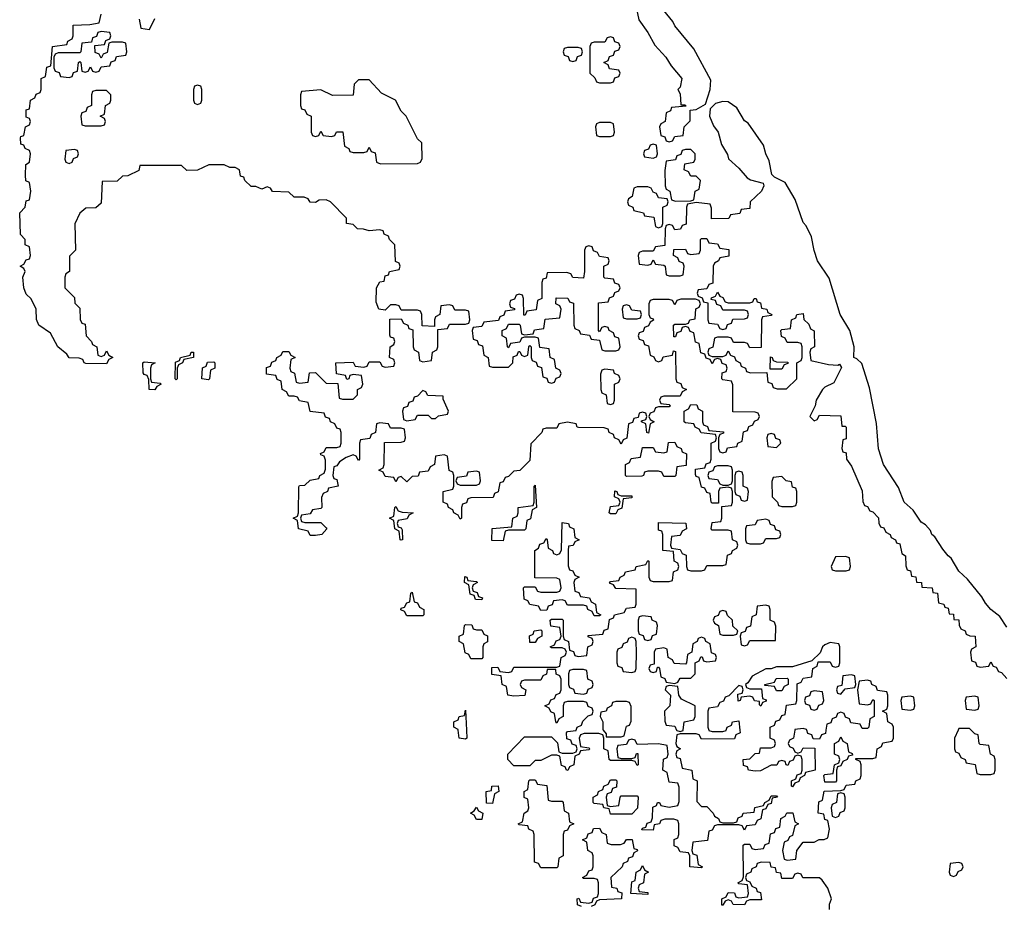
# Model space of a CAD drawing. Header units: inches. Extents: x 2547364 to 2752884, y 552026 to 708734.
# Tile 72 of 85: x 2712246 to 2715920, y 689346 to 692650. Entities that reach past the tile are written whole.
import ezdxf

# ---------------------------------------------------------------- set-up
doc = ezdxf.new("R2010")
doc.units = ezdxf.units.IN
doc.header["$MEASUREMENT"] = 0
doc.layers.add('C7618', color=7, linetype='Continuous')
doc.layers.add('C7619', color=7, linetype='Continuous')

msp = doc.modelspace()

# ---------------------------------------------------------------- linework, layer by layer
at = {"layer": 'C7618', "color": 6}
for points in [[(2713912.8, 690000), (2713914, 689970), (2713910, 689966), (2713886, 689970), (2713882.2, 690000)], [(2714933.1, 690000), (2714934, 689990), (2714918, 689982), (2714912.7, 689967.3), (2714790, 689966), (2714782, 689982), (2714770, 689986), (2714710, 689986), (2714698, 689982), (2714694, 689950), (2714698, 689938), (2714712, 689930), (2714698, 689922), (2714694, 689910), (2714698, 689898), (2714710, 689894), (2714718, 689858), (2714754, 689850), (2714758, 689818), (2714774, 689810), (2714772.7, 689732.7), (2714790, 689714), (2714810, 689714), (2714834, 689690), (2714838, 689678), (2714854, 689670), (2714858, 689658), (2714870, 689654), (2714910, 689654), (2714922, 689658), (2714927.3, 689672.7), (2714942, 689678), (2714946, 689690), (2714986, 689694), (2714989, 689711), (2715022, 689718), (2715026, 689730), (2715042, 689738), (2715050, 689754), (2715070, 689754), (2715074, 689750), (2715054, 689746), (2715050, 689726), (2715038, 689722), (2715030, 689706), (2715018, 689702), (2715012, 689668), (2714998, 689662), (2714990, 689646), (2714958, 689642), (2714950, 689626), (2714942, 689642), (2714930, 689646), (2714850, 689646), (2714838, 689642), (2714830, 689626), (2714818, 689622), (2714812.7, 689587.3), (2714758, 689582), (2714754, 689550), (2714758, 689538), (2714772.7, 689532.7), (2714778, 689498), (2714794, 689490), (2714790, 689486), (2714746, 689490), (2714746, 689530), (2714742, 689542), (2714710, 689546), (2714702, 689562), (2714688.4, 689568.4), (2714688.4, 689591.6), (2714702, 689598), (2714706, 689610), (2714706, 689650), (2714702, 689662), (2714687.3, 689667.3), (2714652.7, 689667.3), (2714638, 689662), (2714634, 689650), (2714614, 689646), (2714610, 689626), (2714568, 689628), (2714570, 689634), (2714582, 689638), (2714587.3, 689652.7), (2714602, 689658), (2714607.3, 689672.7), (2714608, 689712), (2714622, 689718), (2714626, 689730), (2714634, 689730), (2714638, 689718), (2714670, 689712), (2714702, 689718), (2714707.3, 689732.7), (2714707.3, 689787.3), (2714702, 689802), (2714670, 689806), (2714662, 689842), (2714646, 689850), (2714648.4, 689891.6), (2714662, 689898), (2714666, 689910), (2714662, 689942), (2714630, 689948), (2714550, 689946), (2714542, 689962), (2714530, 689966), (2714518, 689962), (2714510, 689946), (2714478, 689942), (2714474, 689930), (2714478, 689898), (2714490, 689894), (2714530, 689894), (2714542, 689898), (2714547.3, 689912.7), (2714552.7, 689912.7), (2714554, 689870), (2714550, 689868), (2714542, 689882), (2714530, 689886), (2714450, 689886), (2714446, 689890), (2714442, 689922), (2714426, 689930), (2714426, 689970), (2714422, 689982), (2714407.3, 689987.3), (2714352.7, 689987.3), (2714338, 689982), (2714334, 689970), (2714338, 689938), (2714370, 689934), (2714374, 689930), (2714370, 689926), (2714338, 689922), (2714334, 689910), (2714318, 689902), (2714314, 689870), (2714298, 689862), (2714291.6, 689848.4), (2714286, 689850), (2714282, 689862), (2714267.3, 689867.3), (2714262, 689902), (2714250, 689906), (2714230, 689906), (2714190, 689886), (2714170, 689886), (2714150, 689866), (2714090, 689866), (2714068, 689890), (2714068, 689910), (2714130, 689974), (2714230, 689974), (2714252.7, 689952.7), (2714258, 689918), (2714270, 689914), (2714310, 689914), (2714322, 689918), (2714326, 689930), (2714322, 689942), (2714307.3, 689947.3), (2714302, 689962), (2714287.3, 689967.3), (2714286, 689990), (2714290, 689994), (2714322, 689998), (2714322.7, 690000)], [(2714423.5, 690000), (2714434, 689986), (2714434, 689974), (2714490, 689974), (2714502, 689978), (2714506.9, 690000)], [(2714697, 690000), (2714698, 689998), (2714710, 689994), (2714722, 689998), (2714722.2, 690000)], [(2714817.3, 690000), (2714818, 689998), (2714830, 689994), (2714870, 689994), (2714882, 689998), (2714882.7, 690000)], [(2715268, 689330), (2715268, 689350), (2715275.3, 689370), (2715262, 689410), (2715240.4, 689440.4), (2715230, 689448), (2715168, 689448), (2715162, 689462), (2715150, 689466), (2715138, 689462), (2715130, 689446), (2715090, 689446), (2715086, 689466), (2715070, 689468), (2715066, 689486), (2715050, 689488), (2715046, 689506), (2715012.7, 689507.3), (2714998, 689502), (2714994, 689490), (2714978, 689482), (2714974, 689470), (2714958, 689462), (2714954, 689450), (2714958, 689438), (2714970, 689434), (2714978, 689418), (2714994, 689410), (2714998, 689398), (2715010, 689394), (2715014, 689366), (2714970, 689366), (2714958, 689362), (2714950, 689348), (2714908.4, 689348.4), (2714902, 689362), (2714890, 689366), (2714878, 689362), (2714870, 689346), (2714866, 689346), (2714866, 689370), (2714882, 689378), (2714890, 689394), (2714912.7, 689392.7), (2714918, 689378), (2714930, 689374), (2714962, 689378), (2714966, 689390), (2714962, 689422), (2714930, 689426), (2714926, 689430), (2714942, 689438), (2714947.3, 689452.7), (2714946, 689570), (2714950, 689574), (2714970, 689574), (2714978, 689558), (2714990, 689554), (2715022, 689558), (2715027.3, 689572.7), (2715042, 689578), (2715047.3, 689612.7), (2715062, 689618), (2715067.3, 689632.7), (2715082, 689638), (2715086, 689670), (2715102, 689678), (2715108.4, 689691.6), (2715131.2, 689691.1), (2715138, 689658), (2715152, 689650), (2715138, 689642), (2715130, 689606), (2715118, 689602), (2715112.7, 689587.3), (2715098, 689582), (2715092, 689550), (2715098, 689518), (2715110, 689514), (2715142, 689518), (2715146, 689550), (2715170, 689582), (2715210, 689582), (2715228.8, 689591.1), (2715248, 689592), (2715262, 689598), (2715268, 689630), (2715262, 689662), (2715250, 689666), (2715246, 689686), (2715226, 689690), (2715228.4, 689731.6), (2715242, 689738), (2715248.4, 689771.6), (2715310, 689774), (2715322, 689778), (2715330, 689794), (2715362, 689798), (2715366, 689810), (2715382, 689818), (2715386, 689830), (2715386, 689870), (2715382, 689882), (2715366, 689890), (2715366, 689894), (2715430, 689894), (2715442, 689898), (2715446, 689930), (2715462, 689938), (2715467.3, 689952.7), (2715502, 689958), (2715506, 689970), (2715506, 690000)], [(2715137.8, 690000), (2715134, 689970), (2715118, 689962), (2715114, 689950), (2715118, 689938), (2715132.7, 689932.7), (2715138, 689918), (2715150, 689914), (2715162, 689918), (2715170, 689934), (2715212.7, 689932.7), (2715214, 689850), (2715178, 689842), (2715174, 689830), (2715158, 689822), (2715152.7, 689807.3), (2715138, 689802), (2715130, 689788), (2715126, 689790), (2715126, 689810), (2715142, 689818), (2715147.3, 689832.7), (2715162, 689838), (2715166, 689850), (2715166, 689890), (2715162, 689902), (2715150, 689906), (2715138, 689902), (2715132.7, 689887.3), (2715118, 689882), (2715112, 689868), (2715106, 689870), (2715102, 689882), (2715090, 689886), (2715078, 689882), (2715071.2, 689868.9), (2715050, 689868.7), (2715010, 689848), (2714990, 689846), (2714966, 689850), (2714962, 689862), (2714947.3, 689867.3), (2714946, 689890), (2714970, 689892), (2714990, 689912), (2715006, 689914), (2715010, 689934), (2715050, 689934), (2715062, 689938), (2715066, 689950), (2715062, 689962), (2715046, 689970), (2715046, 690000)], [(2715254.6, 690000), (2715252.7, 689987.3), (2715238, 689982), (2715230, 689966), (2715207.3, 689967.3), (2715202, 689982), (2715187.3, 689987.3), (2715182.7, 690000)], [(2715747.3, 690000), (2715734, 689970), (2715734, 689930), (2715738, 689918), (2715750, 689914), (2715758, 689898), (2715774, 689890), (2715778, 689878), (2715811.2, 689871.1), (2715818, 689838), (2715830, 689834), (2715870, 689834), (2715882, 689838), (2715886, 689850), (2715886, 689890), (2715882, 689902), (2715868, 689910), (2715862, 689942), (2715830, 689946), (2715826, 689950), (2715822, 689982), (2715810, 689986), (2715796, 690000)], [(2714342, 689342), (2714327.3, 689347.3), (2714326, 689370), (2714332.7, 689372.7), (2714338, 689358), (2714370, 689354), (2714382, 689358), (2714387.3, 689372.7), (2714402, 689378), (2714406, 689390), (2714406, 689430), (2714402, 689442), (2714390, 689446), (2714350, 689446), (2714346, 689450), (2714362, 689458), (2714370, 689474), (2714382, 689478), (2714386, 689490), (2714386, 689530), (2714382, 689542), (2714366, 689550), (2714362, 689582), (2714346, 689590), (2714362, 689598), (2714367.3, 689612.7), (2714382, 689618), (2714387.3, 689632.7), (2714410, 689634), (2714418, 689618), (2714434, 689610), (2714438, 689578), (2714452.7, 689572.7), (2714487.3, 689572.7), (2714502, 689578), (2714510, 689592), (2714532, 689592), (2714538, 689558), (2714550, 689554), (2714551.3, 689548.7), (2714538, 689542), (2714532.7, 689527.3), (2714518, 689522), (2714514, 689510), (2714498, 689502), (2714494, 689490), (2714452, 689450), (2714454, 689414), (2714474, 689410), (2714478, 689398), (2714492.7, 689392.7), (2714492, 689370), (2714410, 689366), (2714398, 689362), (2714392.7, 689347.3), (2714378, 689342)]]:
    msp.add_lwpolyline(points, dxfattribs=at)
for points in [[(2715250, 689806), (2715246, 689830), (2715250, 689834), (2715282, 689838), (2715286, 689870), (2715302, 689878), (2715306, 689890), (2715302, 689902), (2715286, 689910), (2715286, 689950), (2715302, 689958), (2715310, 689974), (2715318, 689958), (2715334, 689950), (2715338, 689918), (2715352.7, 689912.7), (2715354, 689906), (2715338, 689902), (2715334, 689890), (2715318, 689882), (2715310, 689866), (2715298, 689862), (2715294, 689850), (2715294, 689810), (2715290, 689806)], [(2714230, 689734), (2714270, 689734), (2714274, 689730), (2714278, 689698), (2714294, 689690), (2714298, 689658), (2714314, 689650), (2714298, 689642), (2714290, 689626), (2714278, 689622), (2714274, 689610), (2714274, 689530), (2714258, 689522), (2714254, 689490), (2714250, 689486), (2714190, 689486), (2714182, 689502), (2714167.3, 689507.3), (2714166, 689610), (2714162, 689622), (2714146, 689630), (2714142, 689642), (2714110, 689646), (2714106, 689650), (2714122, 689658), (2714128, 689690), (2714142, 689698), (2714146, 689710), (2714142, 689742), (2714128.4, 689748.4), (2714128, 689770), (2714142, 689778), (2714146, 689810), (2714150, 689814), (2714170, 689814), (2714178, 689798), (2714212.7, 689792.7), (2714218, 689738)], [(2714450, 689714), (2714482, 689718), (2714486, 689750), (2714490, 689754), (2714550, 689754), (2714554, 689750), (2714551.6, 689708.4), (2714530, 689686), (2714450, 689686), (2714446, 689706), (2714426, 689710), (2714422, 689722), (2714390, 689726), (2714386, 689730), (2714386, 689750), (2714402, 689758), (2714406, 689770), (2714422, 689778), (2714426, 689790), (2714442, 689798), (2714450, 689814), (2714470, 689814), (2714474, 689810), (2714472.7, 689787.3), (2714458, 689782), (2714452.7, 689767.3), (2714438, 689762), (2714434, 689750), (2714438, 689718)], [(2714010, 689726), (2713987.3, 689727.3), (2713986, 689770), (2714006, 689774), (2714008, 689790), (2714031.3, 689791.3), (2714034, 689770), (2714018, 689762)], [(2715310, 689766), (2715298, 689762), (2715294, 689730), (2715278, 689722), (2715274, 689710), (2715278, 689678), (2715290, 689674), (2715302, 689678), (2715307.3, 689692.7), (2715322, 689698), (2715326, 689710), (2715326, 689750), (2715322, 689762)], [(2713950, 689666), (2713942, 689682), (2713928, 689690), (2713942, 689698), (2713950, 689712), (2713958, 689698), (2713974, 689690), (2713970, 689666)], [(2715750, 689506), (2715718, 689502), (2715714, 689470), (2715718, 689458), (2715730, 689454), (2715742, 689458), (2715747.3, 689472.7), (2715762, 689478), (2715766, 689490), (2715762, 689502)], [(2714590, 689386), (2714526, 689390), (2714530, 689434), (2714542, 689438), (2714546, 689470), (2714562, 689478), (2714570, 689494), (2714578, 689478), (2714592, 689470), (2714578, 689462), (2714574, 689430), (2714558, 689422), (2714554, 689410), (2714558, 689398), (2714590, 689394)]]:
    msp.add_lwpolyline(points, close=True, dxfattribs=at)
at = {"layer": 'C7619', "color": 6}
for points in [[(2714322.7, 690000), (2714326, 690010), (2714342, 690018), (2714347.3, 690032.7), (2714367.3, 690052.7), (2714382, 690058), (2714386, 690070), (2714382, 690082), (2714367.3, 690087.3), (2714362, 690102), (2714350, 690106), (2714290, 690106), (2714278, 690102), (2714274, 690090), (2714274, 690050), (2714258, 690042), (2714250, 690026), (2714246, 690030), (2714242, 690062), (2714227.3, 690067.3), (2714222, 690082), (2714206, 690090), (2714222, 690098), (2714227.3, 690112.7), (2714242, 690118), (2714247.3, 690132.7), (2714262, 690138), (2714266, 690150), (2714266, 690190), (2714262, 690202), (2714248.4, 690208.4), (2714246, 690226), (2714214, 690226), (2714211.6, 690208.4), (2714198, 690202), (2714190, 690186), (2714130, 690186), (2714118, 690182), (2714114, 690170), (2714118, 690158), (2714134, 690150), (2714131.3, 690128.7), (2714090, 690126), (2714068, 690130), (2714062, 690162), (2714046, 690170), (2714042, 690202), (2714007.3, 690207.3), (2714007.3, 690232.7), (2714030, 690234), (2714038, 690218), (2714070, 690214), (2714082, 690218), (2714090, 690234), (2714250, 690234), (2714262, 690238), (2714266, 690270), (2714282, 690278), (2714286, 690290), (2714282, 690302), (2714270, 690306), (2714230, 690306), (2714226, 690310), (2714242, 690318), (2714247.3, 690332.7), (2714262, 690338), (2714266, 690350), (2714262, 690382), (2714227.3, 690387.3), (2714226, 690410), (2714230, 690414), (2714270, 690414), (2714274, 690410), (2714274, 690350), (2714278, 690338), (2714294, 690330), (2714298, 690298), (2714312.7, 690292.7), (2714318, 690278), (2714330, 690274), (2714362, 690278), (2714366, 690310), (2714382, 690318), (2714386, 690330), (2714382, 690342), (2714367.3, 690347.3), (2714367.3, 690352.7), (2714422, 690358), (2714427.3, 690372.7), (2714442, 690378), (2714447.3, 690412.7), (2714462, 690418), (2714466, 690430), (2714502, 690438), (2714510, 690454), (2714542, 690458), (2714546, 690470), (2714546, 690526), (2714470, 690528), (2714462, 690542), (2714447.3, 690547.3), (2714450, 690554), (2714482, 690558), (2714486, 690570), (2714502, 690578), (2714506, 690590), (2714542, 690598), (2714546, 690610), (2714582, 690618), (2714590, 690632), (2714594, 690630), (2714594, 690570), (2714598, 690558), (2714610, 690554), (2714670, 690554), (2714682, 690558), (2714686, 690590), (2714702, 690598), (2714706, 690610), (2714702, 690622), (2714688, 690630), (2714686, 690666), (2714646, 690670), (2714646, 690730), (2714642, 690742), (2714630, 690746), (2714630, 690774), (2714731.6, 690771.6), (2714734, 690750), (2714718, 690742), (2714710, 690726), (2714678, 690722), (2714674, 690690), (2714678, 690678), (2714710, 690674), (2714718, 690658), (2714732.7, 690652.7), (2714734, 690610), (2714738, 690598), (2714750, 690594), (2714790, 690594), (2714802, 690598), (2714810, 690614), (2714870, 690614), (2714882, 690618), (2714887.3, 690652.7), (2714902, 690658), (2714906, 690670), (2714922, 690678), (2714926, 690690), (2714922, 690702), (2714906, 690710), (2714902, 690742), (2714890, 690746), (2714830, 690746), (2714826, 690750), (2714830, 690774), (2714862, 690778), (2714866, 690790), (2714866, 690834), (2714902, 690838), (2714906, 690850), (2714906, 690890), (2714902, 690902), (2714890, 690906), (2714858, 690902), (2714854, 690890), (2714854, 690846), (2714830, 690846), (2714826, 690850), (2714822, 690882), (2714810, 690886), (2714802, 690902), (2714790, 690906), (2714782, 690942), (2714770, 690946), (2714767.3, 690952.7), (2714767.3, 690972.7), (2714802, 690978), (2714807.3, 690992.7), (2714822, 690998), (2714826, 691010), (2714826, 691070), (2714842, 691078), (2714846, 691090), (2714842, 691102), (2714788.4, 691108.4), (2714782, 691122), (2714766, 691130), (2714762, 691142), (2714730, 691146), (2714726, 691150), (2714726, 691190), (2714742, 691198), (2714750, 691214), (2714772.7, 691212.7), (2714778, 691198), (2714794, 691190), (2714794, 691150), (2714798, 691138), (2714812.7, 691132.7), (2714818, 691118), (2714872.7, 691112.7), (2714872.7, 691107.3), (2714858, 691102), (2714854, 691090), (2714854, 691050), (2714858, 691038), (2714870, 691034), (2714882, 691038), (2714887.3, 691052.7), (2714922, 691058), (2714926, 691070), (2714942, 691078), (2714947.3, 691112.7), (2714962, 691118), (2714967.3, 691132.7), (2714982, 691138), (2714987.3, 691152.7), (2715002, 691158), (2715006, 691170), (2715002, 691182), (2714990, 691186), (2714907.3, 691187.3), (2714907.3, 691287.3), (2714902, 691302), (2714870, 691306), (2714866, 691310), (2714867.3, 691332.7), (2714882, 691338), (2714886, 691350), (2714882, 691362), (2714867.3, 691367.3), (2714862, 691382), (2714850, 691386), (2714838, 691382), (2714830, 691366), (2714822, 691382), (2714807.3, 691387.3), (2714802, 691402), (2714787.3, 691407.3), (2714782, 691442), (2714767.3, 691447.3), (2714762, 691482), (2714747.3, 691487.3), (2714742, 691502), (2714730, 691506), (2714718, 691502), (2714712.7, 691487.3), (2714698, 691482), (2714692.7, 691467.3), (2714687.3, 691467.3), (2714686, 691510), (2714690, 691514), (2714730, 691514), (2714742, 691518), (2714746, 691530), (2714766, 691534), (2714768.4, 691571.6), (2714782, 691578), (2714786, 691590), (2714782, 691602), (2714767.3, 691607.3), (2714712.7, 691607.3), (2714698, 691602), (2714690, 691586), (2714682, 691602), (2714670, 691606), (2714610, 691606), (2714598, 691602), (2714594, 691590), (2714594, 691550), (2714598, 691538), (2714610, 691534), (2714611.6, 691528.4), (2714598, 691522), (2714592.7, 691507.3), (2714578, 691502), (2714572.7, 691487.3), (2714558, 691482), (2714554, 691470), (2714558, 691458), (2714572.7, 691452.7), (2714578, 691438), (2714592.7, 691432.7), (2714598, 691398), (2714612.7, 691392.7), (2714618, 691378), (2714630, 691374), (2714642, 691378), (2714647.3, 691392.7), (2714682, 691398), (2714686, 691414), (2714692.7, 691412.7), (2714694, 691310), (2714698, 691298), (2714712.7, 691292.7), (2714718, 691278), (2714734, 691270), (2714718, 691262), (2714710, 691246), (2714650, 691246), (2714638, 691242), (2714634, 691230), (2714638, 691218), (2714670, 691214), (2714674, 691210), (2714670, 691206), (2714630, 691206), (2714618, 691202), (2714612.7, 691187.3), (2714598, 691182), (2714594, 691170), (2714598, 691158), (2714614, 691150), (2714598, 691142), (2714592.7, 691107.3), (2714586, 691110), (2714582, 691142), (2714566, 691150), (2714566, 691154), (2714582, 691158), (2714586, 691170), (2714582, 691182), (2714570, 691186), (2714558, 691182), (2714554, 691166), (2714538, 691162), (2714532.7, 691147.3), (2714518, 691142), (2714511.6, 691088.4), (2714498, 691082), (2714490, 691066), (2714482, 691082), (2714466, 691090), (2714462, 691102), (2714446, 691110), (2714442, 691122), (2714427.3, 691127.3), (2714331.6, 691128.4), (2714326, 691130), (2714322, 691142), (2714290, 691148), (2714258, 691142), (2714250, 691126), (2714210, 691126), (2714198, 691122), (2714194, 691110), (2714152.7, 691067.3), (2714150, 691006), (2714112, 690968), (2714090, 690966), (2714070, 690946), (2714058, 690942), (2714050, 690926), (2714038, 690922), (2714031.6, 690888.4), (2714018, 690882), (2714012.7, 690867.3), (2713930, 690866), (2713918, 690862), (2713912.7, 690847.3), (2713898, 690842), (2713894, 690830), (2713894, 690790), (2713890, 690786), (2713882, 690802), (2713866, 690810), (2713862, 690822), (2713846, 690830), (2713842, 690842), (2713826, 690850), (2713826, 690890), (2713862, 690898), (2713866, 690910), (2713866, 690950), (2713862, 690962), (2713848.4, 690968.4), (2713842, 691022), (2713830, 691026), (2713798, 691022), (2713794, 690990), (2713778, 690982), (2713770, 690966), (2713738, 690962), (2713732.7, 690947.3), (2713710, 690946), (2713690, 690926), (2713670, 690946), (2713658, 690942), (2713650, 690926), (2713642, 690942), (2713610, 690946), (2713602, 690962), (2713586, 690970), (2713602, 690978), (2713606, 690990), (2713607.3, 691072.7), (2713670, 691074), (2713682, 691078), (2713686, 691090), (2713682, 691122), (2713670, 691126), (2713630, 691126), (2713622, 691142), (2713590, 691146), (2713578, 691142), (2713574, 691110), (2713558, 691102), (2713552.7, 691087.3), (2713518, 691082), (2713514, 691070), (2713514, 691010), (2713510, 691006), (2713502, 691022), (2713490, 691026), (2713463.6, 691016.4), (2713439.6, 691000.4), (2713430, 690986), (2713418, 690982), (2713414, 690950), (2713418, 690938), (2713430, 690934), (2713434, 690910), (2713398, 690902), (2713394, 690890), (2713378, 690882), (2713372.7, 690867.3), (2713374, 690830), (2713370, 690826), (2713338, 690822), (2713330, 690806), (2713298, 690802), (2713294, 690790), (2713298, 690778), (2713310, 690774), (2713370, 690774), (2713390, 690754), (2713392, 690750), (2713374, 690730), (2713350, 690726), (2713330, 690726), (2713322, 690742), (2713286, 690750), (2713282, 690782), (2713266, 690790), (2713282, 690798), (2713286, 690810), (2713287.3, 690907.3), (2713290, 690912), (2713310, 690914), (2713330, 690932), (2713362, 690938), (2713366, 690950), (2713382, 690958), (2713387.3, 690972.7), (2713387.3, 691007.3), (2713382, 691022), (2713370, 691026), (2713368.4, 691031.6), (2713382, 691038), (2713390, 691054), (2713430, 691054), (2713442, 691058), (2713446, 691070), (2713446, 691110), (2713442, 691122), (2713430, 691126), (2713422, 691142), (2713406, 691150), (2713402, 691162), (2713387.3, 691167.3), (2713382, 691182), (2713330, 691188), (2713322, 691222), (2713290, 691228), (2713282, 691242), (2713270, 691246), (2713250, 691246), (2713242, 691262), (2713226, 691270), (2713222, 691302), (2713207.3, 691307.3), (2713202, 691322), (2713167.3, 691327.3), (2713167.3, 691352.7), (2713182, 691358), (2713187.3, 691372.7), (2713202, 691378), (2713206, 691390), (2713222, 691398), (2713227.3, 691412.7), (2713250, 691412), (2713258, 691398), (2713274, 691390), (2713258, 691382), (2713254, 691350), (2713258, 691338), (2713271.6, 691331.6), (2713278, 691298), (2713290, 691294), (2713322, 691298), (2713327.3, 691332.7), (2713350, 691334), (2713390, 691294), (2713432.7, 691292.7), (2713438, 691238), (2713450, 691234), (2713490, 691234), (2713506, 691250), (2713506, 691270), (2713522, 691278), (2713526, 691290), (2713522, 691322), (2713490, 691326), (2713478, 691322), (2713474, 691310), (2713467.3, 691307.3), (2713462, 691322), (2713428.4, 691328.4), (2713426, 691370), (2713490, 691372), (2713498, 691358), (2713530, 691354), (2713542, 691358), (2713550, 691374), (2713590, 691374), (2713598, 691358), (2713610, 691354), (2713642, 691358), (2713646, 691370), (2713642, 691382), (2713626, 691390), (2713628, 691430), (2713642, 691438), (2713646, 691450), (2713642, 691462), (2713630, 691466), (2713627.3, 691472.7), (2713627.3, 691532.7), (2713670, 691534), (2713678, 691518), (2713694, 691510), (2713698, 691498), (2713712.7, 691492.7), (2713714, 691430), (2713718, 691418), (2713734, 691410), (2713738, 691378), (2713750, 691374), (2713782, 691378), (2713786, 691410), (2713802, 691418), (2713806, 691430), (2713806, 691494), (2713842, 691498), (2713850, 691514), (2713910, 691514), (2713922, 691518), (2713926, 691530), (2713922, 691562), (2713910, 691566), (2713870, 691566), (2713862, 691582), (2713850, 691586), (2713818, 691582), (2713814, 691550), (2713798, 691542), (2713794, 691530), (2713794, 691506), (2713747.3, 691507.3), (2713746, 691550), (2713742, 691562), (2713730, 691566), (2713670, 691566), (2713662, 691582), (2713650, 691586), (2713630, 691586), (2713610, 691566), (2713586, 691570), (2713576.4, 691596.4), (2713578, 691650), (2713590, 691672), (2713606, 691674), (2713610, 691694), (2713622, 691698), (2713626, 691710), (2713662, 691718), (2713666, 691730), (2713662, 691742), (2713648.4, 691748.4), (2713646, 691810), (2713626, 691830), (2713622, 691842), (2713606, 691850), (2713602, 691862), (2713590, 691866), (2713550, 691862), (2713529, 691869), (2713506, 691870), (2713490, 691886), (2713466, 691890), (2713466, 691910), (2713406, 691970), (2713390, 691978), (2713363.6, 691976.4), (2713350, 691968), (2713330, 691968.7), (2713322, 691982), (2713307.3, 691987.3), (2713270, 691988), (2713250, 692006), (2713188.8, 692008.9), (2713182, 692022), (2713170, 692026), (2713150, 692018), (2713127.3, 692027.3), (2713110, 692028), (2713086, 692050), (2713082, 692062), (2713070, 692066), (2713066, 692090), (2713050, 692098), (2713030, 692098), (2713008.8, 692108.9), (2712951.2, 692108.9), (2712910, 692088.7), (2712870, 692088), (2712850, 692106), (2712694, 692106), (2712690, 692088), (2712650, 692068), (2712630, 692066), (2712610, 692048), (2712554, 692046), (2712550, 691966), (2712530, 691948), (2712492.7, 691947.3), (2712470, 691928), (2712451.2, 691888.9), (2712454, 691790), (2712432, 691768), (2712432, 691710), (2712418, 691702), (2712414, 691690), (2712414, 691650), (2712450, 691614), (2712452, 691592), (2712470, 691574), (2712472, 691532), (2712478, 691518), (2712490, 691514), (2712494, 691470), (2712514, 691450), (2712518, 691438), (2712534, 691430), (2712538, 691398), (2712550, 691394), (2712562, 691398), (2712570, 691414), (2712578, 691398), (2712594, 691390), (2712578, 691382), (2712570, 691366), (2712492.7, 691367.3), (2712486, 691370), (2712482, 691382), (2712467.3, 691387.3), (2712430, 691389), (2712422, 691402), (2712388.7, 691430), (2712360.4, 691480.4), (2712318, 691510), (2712308.7, 691531.3), (2712308, 691570), (2712288.4, 691608.4), (2712270, 691626), (2712262, 691650), (2712258, 691690), (2712266, 691710), (2712262, 691722), (2712248, 691730), (2712262, 691738), (2712270, 691754), (2712282, 691758), (2712286, 691770), (2712282, 691802), (2712266, 691810), (2712266, 691830), (2712248.4, 691848.4), (2712246, 691930), (2712266, 691950), (2712270, 691974), (2712282, 691978), (2712288, 692010), (2712282, 692042), (2712268.8, 692048.9), (2712268, 692070), (2712268.7, 692110), (2712282, 692118), (2712286, 692150), (2712282, 692162), (2712266, 692170), (2712262, 692182), (2712250, 692186), (2712249.1, 692209.1), (2712250, 692214), (2712262, 692218), (2712268, 692250), (2712282, 692258), (2712286, 692270), (2712282, 692282), (2712270, 692286), (2712270, 692314), (2712282, 692318), (2712286, 692350), (2712302, 692358), (2712307.3, 692372.7), (2712322, 692378), (2712326, 692390), (2712326, 692430), (2712342, 692438), (2712347.3, 692472.7), (2712362, 692478), (2712368.7, 692550), (2712422, 692558), (2712426, 692570), (2712442, 692578), (2712446, 692590), (2712446, 692630), (2712508, 692632), (2712542, 692638), (2712550, 692671)], [(2714547.7, 692690), (2714556.5, 692650), (2714590, 692602), (2714615.5, 692555.5), (2714657.6, 692510), (2714677.4, 692477.4), (2714717.3, 692430), (2714710, 692398), (2714702, 692390), (2714710, 692374), (2714712.7, 692332.7), (2714727.3, 692332.7), (2714732.7, 692327.3), (2714678, 692322), (2714674, 692310), (2714658, 692302), (2714654, 692270), (2714638, 692262), (2714634, 692250), (2714638, 692218), (2714652.7, 692212.7), (2714658, 692198), (2714670, 692194), (2714682, 692198), (2714690, 692214), (2714722, 692218), (2714726, 692250), (2714747.3, 692272.7), (2714747.3, 692312.7), (2714770, 692314.8), (2714805.6, 692334.4), (2714822.6, 692390), (2714824.4, 692424.4), (2714761.4, 692541.4), (2714690, 692627.6), (2714683.1, 692643.1), (2714650, 692683.7)], [(2712691.6, 692651.6), (2712698, 692618), (2712730, 692614), (2712750, 692654)], [(2715930, 690383.6), (2715903.3, 690423.3), (2715870, 690449.7), (2715850, 690472.7), (2715836.4, 690496.4), (2715782.5, 690562.5), (2715750, 690592.7), (2715721.7, 690641.7), (2715710, 690649.6), (2715690, 690675.1), (2715661.3, 690721.3), (2715649.7, 690730), (2715644, 690744), (2715625.4, 690765.4), (2715610, 690775.1), (2715580.5, 690820.5), (2715546.6, 690850), (2715524.6, 690904.6), (2715469.7, 690990), (2715450, 691049.2), (2715443, 691143), (2715417.1, 691277.1), (2715387.9, 691367.9), (2715370, 691385.2), (2715358, 691390), (2715359.5, 691430), (2715344.2, 691490), (2715307.4, 691550), (2715266.2, 691686.2), (2715223.5, 691750), (2715210, 691788.7), (2715200.5, 691840.5), (2715181.2, 691881.1), (2715170, 691893.2), (2715139.2, 691979.2), (2715102.3, 692042.3), (2715062.5, 692062.5), (2715052.3, 692072.3), (2715043.1, 692123.1), (2715030, 692149.4), (2715021.4, 692181.4), (2714963.9, 692263.9), (2714950, 692272.3), (2714921.4, 692321.4), (2714890, 692343), (2714870, 692344.2), (2714842.4, 692337.6), (2714822.4, 692317.6), (2714819.5, 692290), (2714834.6, 692254.6), (2714852, 692230), (2714864.5, 692184.5), (2714887.1, 692147.1), (2714890.6, 692130.6), (2714930, 692096.4), (2714960.6, 692060.6), (2714973, 692053), (2715019.9, 692039.9), (2715023, 692030), (2715014, 692010), (2714972, 691970), (2714970, 691946), (2714938, 691942), (2714932.7, 691927.3), (2714898, 691922), (2714892, 691908), (2714827.3, 691907.3), (2714827.3, 691947.3), (2714822, 691962), (2714770, 691968), (2714738, 691962), (2714734, 691950), (2714732.7, 691887.3), (2714718, 691882), (2714711.6, 691868.4), (2714690, 691866), (2714682, 691882), (2714670, 691886), (2714658, 691882), (2714654, 691870), (2714652.7, 691807.3), (2714618, 691802), (2714610, 691786), (2714570, 691786), (2714558, 691782), (2714554, 691770), (2714558, 691738), (2714590, 691734), (2714602, 691738), (2714610, 691754), (2714618, 691738), (2714650, 691734), (2714654, 691730), (2714658, 691698), (2714670, 691694), (2714710, 691694), (2714722, 691698), (2714726, 691730), (2714722, 691742), (2714707.3, 691747.3), (2714702, 691762), (2714686, 691770), (2714687.3, 691792.7), (2714730, 691794), (2714738, 691778), (2714750, 691774), (2714782, 691778), (2714786, 691790), (2714786, 691830), (2714790, 691834), (2714810, 691834), (2714818, 691818), (2714850, 691814), (2714858, 691798), (2714892.7, 691792.7), (2714892.7, 691767.3), (2714858, 691762), (2714854, 691750), (2714838, 691742), (2714834, 691730), (2714832.7, 691667.3), (2714818, 691662), (2714810, 691646), (2714778, 691642), (2714774, 691630), (2714778, 691618), (2714792.7, 691612.7), (2714798, 691598), (2714814, 691594), (2714814, 691530), (2714818, 691518), (2714850, 691514), (2714858, 691498), (2714870, 691494), (2714882, 691498), (2714887.3, 691512.7), (2714902, 691518), (2714907.3, 691532.7), (2714950, 691534), (2714962, 691538), (2714966, 691550), (2714962, 691562), (2714950, 691566), (2714870, 691566), (2714862, 691582), (2714847.3, 691587.3), (2714842, 691602), (2714826, 691606), (2714827.3, 691612.7), (2714842, 691618), (2714850, 691634), (2714858, 691618), (2714870, 691614), (2714878, 691598), (2714890, 691594), (2714970, 691594), (2714982, 691598), (2714986, 691610), (2714994, 691610), (2714998, 691598), (2715010, 691594), (2715014, 691574), (2715034, 691570), (2715038, 691558), (2715052, 691550), (2715050, 691546), (2715018, 691542), (2715014, 691530), (2715012.7, 691427.3), (2714970, 691426), (2714962, 691442), (2714950, 691446), (2714910, 691446), (2714902, 691462), (2714890, 691466), (2714850, 691466), (2714838, 691462), (2714832, 691428), (2714818, 691422), (2714814, 691410), (2714818, 691398), (2714830, 691394), (2714870, 691394), (2714882, 691398), (2714890, 691414), (2714898, 691398), (2714912.7, 691392.7), (2714918, 691378), (2714934, 691370), (2714938, 691358), (2714954, 691350), (2714958, 691338), (2714972.7, 691332.7), (2715034, 691334), (2715038, 691298), (2715052.7, 691292.7), (2715058, 691278), (2715072.7, 691272.7), (2715107.3, 691272.7), (2715146, 691310), (2715146, 691370), (2715162, 691378), (2715166, 691390), (2715166, 691430), (2715162, 691442), (2715150, 691446), (2715110, 691446), (2715102, 691462), (2715088.4, 691468.4), (2715086, 691490), (2715090, 691494), (2715122, 691498), (2715126, 691530), (2715142, 691538), (2715146, 691550), (2715170, 691554), (2715171.6, 691531.6), (2715190, 691514), (2715196.9, 691496.9), (2715210.8, 691489.2), (2715211.3, 691430), (2715198, 691422), (2715194, 691410), (2715198, 691378), (2715264.2, 691364.2), (2715298.4, 691361.6), (2715304.7, 691364.7), (2715313, 691353), (2715284.5, 691295.5), (2715250, 691279), (2715241, 691270), (2715218, 691230), (2715214, 691210), (2715194, 691170), (2715210, 691154), (2715222, 691158), (2715230, 691174), (2715310, 691172), (2715314, 691134), (2715326, 691134), (2715330.5, 691129.5), (2715330, 691086), (2715318, 691082), (2715314, 691050), (2715318, 691038), (2715330, 691034), (2715331.3, 691010), (2715350, 690984.7), (2715390, 690892), (2715392, 690852), (2715398, 690838), (2715410, 690834), (2715418, 690818), (2715430, 690814), (2715450, 690792), (2715451.6, 690771.6), (2715458, 690758), (2715470, 690754), (2715478, 690738), (2715494, 690730), (2715498, 690718), (2715514, 690710), (2715518, 690698), (2715530, 690694), (2715538, 690658), (2715551.3, 690650), (2715552.7, 690612.7), (2715558, 690598), (2715570, 690594), (2715574, 690574), (2715590, 690572), (2715592, 690552), (2715611.3, 690550), (2715612.7, 690532.7), (2715651.3, 690530), (2715652.7, 690512.7), (2715670.7, 690510), (2715674, 690474), (2715694, 690470), (2715698, 690458), (2715710, 690454), (2715714, 690434), (2715730, 690432), (2715732, 690412), (2715750, 690411), (2715751.3, 690391.3), (2715758, 690378), (2715774, 690370), (2715778, 690358), (2715791.2, 690351.1), (2715810.7, 690350), (2715814, 690310), (2715798, 690302), (2715794, 690290), (2715798, 690258), (2715812.7, 690252.7), (2715818, 690238), (2715830, 690234), (2715862, 690238), (2715870, 690254), (2715878, 690238), (2715890, 690234), (2715898, 690218), (2715910, 690214), (2715930, 690192)], [(2715046, 690000), (2715046, 690010), (2715062, 690018), (2715067.3, 690032.7), (2715082, 690038), (2715090, 690054), (2715102, 690058), (2715107.3, 690092.7), (2715142, 690098), (2715146, 690110), (2715147.3, 690172.7), (2715162, 690178), (2715170, 690194), (2715202, 690198), (2715206, 690230), (2715222, 690238), (2715226, 690254), (2715270, 690254), (2715278, 690238), (2715290, 690234), (2715302, 690238), (2715306, 690250), (2715306, 690310), (2715302, 690322), (2715270, 690326), (2715250, 690318), (2715242, 690310), (2715232.7, 690287.3), (2715202, 690258), (2715130, 690235.3), (2715070, 690235.3), (2715050, 690228), (2715030, 690228), (2714979.6, 690200.4), (2714963.6, 690176.4), (2714954, 690170), (2714958, 690158), (2714970, 690154), (2715014, 690154), (2715018, 690118), (2715032, 690112), (2715032, 690108), (2715018, 690102), (2715011.6, 690088.4), (2715006, 690094), (2715006, 690106), (2714988.4, 690108.4), (2714982, 690122), (2714970, 690126), (2714938, 690122), (2714934, 690110), (2714927.3, 690107.3), (2714926, 690134), (2714942, 690138), (2714946, 690150), (2714942, 690162), (2714930, 690166), (2714892.7, 690127.3), (2714878, 690122), (2714872.7, 690107.3), (2714858, 690102), (2714850, 690086), (2714818, 690082), (2714814, 690070), (2714814, 690010), (2714817.3, 690000)], [(2714722.2, 690000), (2714726, 690030), (2714762, 690038), (2714766, 690050), (2714766, 690090), (2714715.3, 690115.3), (2714706, 690130), (2714702, 690162), (2714670, 690166), (2714658, 690162), (2714654, 690150), (2714674, 690130), (2714672, 690090), (2714652, 690070), (2714652.7, 690032.7), (2714658, 690018), (2714690, 690014), (2714697, 690000)], [(2715506, 690000), (2715506, 690010), (2715502, 690022), (2715486, 690030), (2715482, 690062), (2715466, 690070), (2715482, 690078), (2715486, 690090), (2715486, 690130), (2715482, 690142), (2715447.3, 690147.3), (2715442, 690162), (2715426, 690170), (2715422, 690182), (2715410, 690186), (2715378, 690182), (2715372, 690150), (2715378, 690098), (2715410, 690094), (2715422, 690098), (2715430, 690114), (2715434, 690110), (2715434, 690050), (2715418, 690042), (2715414, 690010), (2715410, 690006), (2715390, 690006), (2715382, 690022), (2715347.3, 690027.3), (2715342, 690042), (2715327.3, 690047.3), (2715322, 690062), (2715310, 690066), (2715298, 690062), (2715292.7, 690047.3), (2715278, 690042), (2715272.7, 690027.3), (2715258, 690022), (2715254.6, 690000)], [(2714506.9, 690000), (2714510, 690014), (2714522, 690018), (2714527.3, 690032.7), (2714527.3, 690087.3), (2714522, 690102), (2714510, 690106), (2714470, 690106), (2714458, 690102), (2714454, 690090), (2714438, 690082), (2714434, 690070), (2714414, 690066), (2714412, 690050), (2714422, 690030), (2714422, 690002), (2714423.5, 690000)], [(2713882.2, 690000), (2713882, 690002), (2713866, 690010), (2713866, 690030), (2713882, 690038), (2713886, 690050), (2713906, 690054), (2713910, 690074), (2713912.8, 690000)], [(2714882.7, 690000), (2714886, 690010), (2714902, 690018), (2714906, 690030), (2714930, 690034), (2714933.1, 690000)], [(2715182.7, 690000), (2715182, 690002), (2715170, 690006), (2715138, 690002), (2715137.8, 690000)], [(2715796, 690000), (2715790, 690006), (2715750, 690006), (2715747.3, 690000)]]:
    msp.add_lwpolyline(points, dxfattribs=at)
for points in [[(2712550, 692606), (2712538, 692602), (2712532.7, 692587.3), (2712518, 692582), (2712514, 692566), (2712478, 692562), (2712474, 692530), (2712470, 692526), (2712390, 692526), (2712378, 692522), (2712374, 692510), (2712374, 692470), (2712378, 692458), (2712392.7, 692452.7), (2712398, 692438), (2712430, 692434), (2712442, 692438), (2712447.3, 692452.7), (2712462, 692458), (2712466, 692490), (2712470, 692494), (2712474, 692490), (2712478, 692458), (2712490, 692454), (2712502, 692458), (2712510, 692474), (2712518, 692458), (2712530, 692454), (2712542, 692458), (2712550, 692474), (2712582, 692478), (2712587.3, 692492.7), (2712602, 692498), (2712607.3, 692512.7), (2712642, 692518), (2712646, 692530), (2712642, 692562), (2712630, 692566), (2712590, 692566), (2712578, 692562), (2712572.7, 692527.3), (2712558, 692522), (2712550, 692506), (2712542, 692522), (2712527.3, 692527.3), (2712526, 692554), (2712562, 692558), (2712567.3, 692572.7), (2712582, 692578), (2712586, 692590), (2712582, 692602)], [(2714450, 692586), (2714438, 692582), (2714430, 692566), (2714390, 692566), (2714378, 692562), (2714374, 692550), (2714374, 692450), (2714392.7, 692432.7), (2714398, 692418), (2714410, 692414), (2714450, 692414), (2714462, 692418), (2714467.3, 692432.7), (2714482, 692438), (2714486, 692450), (2714482, 692462), (2714447.3, 692467.3), (2714442, 692482), (2714426, 692490), (2714442, 692498), (2714447.3, 692512.7), (2714462, 692518), (2714467.3, 692532.7), (2714482, 692538), (2714486, 692550), (2714482, 692562), (2714467.3, 692567.3), (2714462, 692582)], [(2714330, 692546), (2714290, 692546), (2714278, 692542), (2714274, 692530), (2714278, 692518), (2714292.7, 692512.7), (2714298, 692498), (2714310, 692494), (2714322, 692498), (2714327.3, 692512.7), (2714342, 692518), (2714346, 692530), (2714342, 692542)], [(2712910, 692406), (2712898, 692402), (2712894, 692390), (2712894, 692350), (2712898, 692338), (2712910, 692334), (2712922, 692338), (2712926, 692350), (2712926, 692390), (2712922, 692402)], [(2713550, 692426), (2713510, 692426), (2713494, 692410), (2713490, 692368.7), (2713412.7, 692367.3), (2713370, 692388), (2713298, 692382), (2713294, 692370), (2713294, 692330), (2713298, 692318), (2713310, 692314), (2713318, 692298), (2713334, 692290), (2713334, 692230), (2713338, 692218), (2713350, 692214), (2713362, 692218), (2713370, 692234), (2713378, 692218), (2713410, 692214), (2713422, 692218), (2713428.4, 692231.6), (2713451.6, 692231.6), (2713458, 692178), (2713474, 692170), (2713478, 692158), (2713490, 692154), (2713530, 692154), (2713542, 692158), (2713550, 692174), (2713558, 692158), (2713572.7, 692152.7), (2713578, 692118), (2713592.7, 692112.7), (2713730, 692114), (2713742, 692118), (2713747.3, 692132.7), (2713746, 692190), (2713730, 692206), (2713688, 692290), (2713669.2, 692309.2), (2713648, 692350), (2713596.4, 692376.4)], [(2712570, 692386), (2712530, 692386), (2712518, 692382), (2712514, 692370), (2712514, 692330), (2712498, 692322), (2712492.7, 692307.3), (2712478, 692302), (2712474, 692290), (2712478, 692258), (2712490, 692254), (2712550, 692254), (2712562, 692258), (2712566, 692270), (2712562, 692282), (2712546, 692290), (2712562, 692298), (2712566, 692330), (2712582, 692338), (2712586, 692350), (2712586, 692370)], [(2714450, 692266), (2714410, 692266), (2714398, 692262), (2714394, 692250), (2714398, 692218), (2714410, 692214), (2714450, 692214), (2714462, 692218), (2714466, 692230), (2714462, 692262)], [(2714610, 692186), (2714598, 692182), (2714592.7, 692167.3), (2714578, 692162), (2714574, 692150), (2714578, 692138), (2714610, 692134), (2714622, 692138), (2714626, 692150), (2714622, 692182)], [(2712450, 692166), (2712418, 692162), (2712414, 692130), (2712418, 692118), (2712430, 692114), (2712442, 692118), (2712447.3, 692132.7), (2712462, 692138), (2712466, 692150), (2712462, 692162)], [(2714750, 692166), (2714730, 692166), (2714718, 692162), (2714712.7, 692147.3), (2714698, 692142), (2714692.7, 692127.3), (2714658, 692122), (2714652.7, 692087.3), (2714654, 692030), (2714658, 692018), (2714672, 692010), (2714678, 691978), (2714692.7, 691972.7), (2714750, 691974), (2714762, 691978), (2714766, 692010), (2714782, 692018), (2714786, 692050), (2714770, 692066), (2714750, 692066), (2714742, 692082), (2714726, 692090), (2714727.3, 692112.7), (2714762, 692118), (2714766, 692130), (2714766, 692150)], [(2714590, 692026), (2714550, 692026), (2714538, 692022), (2714532, 691990), (2714518, 691982), (2714514, 691970), (2714518, 691958), (2714534, 691950), (2714538, 691938), (2714574, 691930), (2714578, 691918), (2714612.7, 691912.7), (2714618, 691878), (2714630, 691874), (2714642, 691878), (2714646, 691890), (2714646, 691950), (2714662, 691958), (2714666, 691970), (2714662, 691982), (2714630, 691986), (2714622, 692002), (2714610, 692006), (2714602, 692022)], [(2714370, 691806), (2714358, 691802), (2714354, 691790), (2714354, 691710), (2714350, 691686), (2714310, 691688), (2714302, 691702), (2714287.3, 691707.3), (2714214, 691706), (2714210, 691686), (2714198, 691682), (2714194, 691670), (2714194, 691610), (2714178, 691602), (2714172.7, 691567.3), (2714138, 691562), (2714132.7, 691547.3), (2714127.3, 691547.3), (2714126, 691610), (2714122, 691622), (2714110, 691626), (2714098, 691622), (2714092.7, 691607.3), (2714078, 691602), (2714074, 691590), (2714078, 691578), (2714092.7, 691572.7), (2714092.7, 691567.3), (2714058, 691562), (2714052.7, 691547.3), (2714038, 691542), (2714032.7, 691527.3), (2713978, 691522), (2713970, 691506), (2713938, 691502), (2713934, 691490), (2713938, 691458), (2713952.7, 691452.7), (2713958, 691438), (2713972.7, 691432.7), (2713978, 691398), (2713994, 691390), (2713998, 691358), (2714010, 691354), (2714070, 691354), (2714086, 691370), (2714087.3, 691392.7), (2714102, 691398), (2714107.3, 691412.7), (2714112.7, 691412.7), (2714118, 691398), (2714130, 691394), (2714142, 691398), (2714146, 691430), (2714150, 691434), (2714154, 691430), (2714154, 691390), (2714158, 691378), (2714172.7, 691372.7), (2714178, 691358), (2714192.7, 691352.7), (2714198, 691318), (2714212.7, 691312.7), (2714218, 691298), (2714230, 691294), (2714242, 691298), (2714247.3, 691312.7), (2714262, 691318), (2714266, 691330), (2714262, 691342), (2714246, 691350), (2714242, 691382), (2714226, 691390), (2714222, 691422), (2714187.3, 691427.3), (2714182, 691462), (2714170, 691466), (2714130, 691466), (2714118, 691462), (2714112.7, 691447.3), (2714078, 691442), (2714070, 691426), (2714066, 691430), (2714062, 691462), (2714046, 691470), (2714046, 691490), (2714062, 691498), (2714070, 691514), (2714110, 691514), (2714114, 691510), (2714118, 691478), (2714130, 691474), (2714162, 691478), (2714167.3, 691492.7), (2714202, 691498), (2714207.3, 691532.7), (2714262, 691538), (2714266, 691570), (2714262, 691582), (2714246, 691590), (2714247.3, 691612.7), (2714291.3, 691611.3), (2714298, 691598), (2714312, 691592), (2714314, 691510), (2714318, 691498), (2714334, 691490), (2714338, 691478), (2714372.7, 691472.7), (2714378, 691458), (2714410, 691454), (2714418, 691418), (2714430, 691414), (2714470, 691414), (2714482, 691418), (2714486, 691430), (2714482, 691462), (2714467.3, 691467.3), (2714462, 691482), (2714446, 691490), (2714442, 691502), (2714430, 691506), (2714418, 691502), (2714410, 691486), (2714406, 691490), (2714406, 691594), (2714442, 691598), (2714447.3, 691612.7), (2714462, 691618), (2714467.3, 691632.7), (2714482, 691638), (2714486, 691650), (2714482, 691662), (2714467.3, 691667.3), (2714462, 691682), (2714430, 691686), (2714426, 691690), (2714426, 691730), (2714442, 691738), (2714446, 691750), (2714442, 691762), (2714410, 691766), (2714402, 691782), (2714387.3, 691787.3), (2714382, 691802)], [(2714510, 691586), (2714498, 691582), (2714494, 691570), (2714498, 691538), (2714510, 691534), (2714550, 691534), (2714562, 691538), (2714566, 691550), (2714562, 691562), (2714530, 691566), (2714522, 691582)], [(2712830, 691306), (2712826, 691310), (2712827.3, 691372.7), (2712842, 691378), (2712846, 691390), (2712882, 691398), (2712886, 691410), (2712894, 691410), (2712894, 691390), (2712858, 691382), (2712854, 691370), (2712838, 691362), (2712834, 691350), (2712834, 691310)], [(2715046, 691346), (2715048, 691392), (2715054, 691390), (2715058, 691378), (2715070, 691374), (2715112.7, 691372.7), (2715112.7, 691367.3), (2715098, 691362), (2715090, 691346)], [(2712750, 691269), (2712728.7, 691270), (2712727.3, 691307.3), (2712722, 691322), (2712710, 691326), (2712707.3, 691332.7), (2712706, 691370), (2712710, 691374), (2712752, 691370), (2712738, 691362), (2712734, 691350), (2712734, 691310), (2712738, 691298), (2712770, 691294), (2712774, 691290), (2712758, 691282)], [(2712950, 691306), (2712926, 691310), (2712928.4, 691351.6), (2712942, 691358), (2712947.3, 691372.7), (2712970, 691374), (2712974, 691370), (2712974, 691350), (2712958, 691342), (2712954, 691310)], [(2714430, 691346), (2714418, 691342), (2714412.7, 691327.3), (2714414, 691270), (2714418, 691258), (2714434, 691250), (2714438, 691218), (2714450, 691214), (2714462, 691218), (2714466, 691230), (2714466, 691290), (2714482, 691298), (2714486, 691310), (2714482, 691322), (2714466, 691330), (2714462, 691342)], [(2713750, 691266), (2713730, 691246), (2713718, 691242), (2713712.7, 691227.3), (2713698, 691222), (2713692.7, 691207.3), (2713678, 691202), (2713674, 691190), (2713678, 691158), (2713690, 691154), (2713722, 691158), (2713730, 691174), (2713770, 691174), (2713782, 691162), (2713790, 691162), (2713798, 691162), (2713808.4, 691171.6), (2713842, 691178), (2713846, 691190), (2713826, 691234), (2713826, 691246), (2713768.4, 691248.4), (2713762, 691262)], [(2715050, 691106), (2715038, 691102), (2715034, 691090), (2715038, 691058), (2715070, 691054), (2715086, 691070), (2715082, 691082), (2715067.3, 691087.3), (2715062, 691102)], [(2714650, 690946), (2714642, 690962), (2714630, 690966), (2714590, 690966), (2714578, 690962), (2714574, 690950), (2714567.3, 690947.3), (2714510, 690946), (2714506, 690950), (2714506, 690990), (2714522, 690998), (2714527.3, 691012.7), (2714562, 691018), (2714570, 691054), (2714610, 691054), (2714618, 691038), (2714650, 691034), (2714662, 691038), (2714667.3, 691072.7), (2714690, 691074), (2714698, 691058), (2714714, 691050), (2714718, 691038), (2714734, 691030), (2714732.7, 690987.3), (2714698, 690982), (2714694, 690950), (2714690, 690946)], [(2714890, 690986), (2714850, 690986), (2714838, 690982), (2714832.7, 690967.3), (2714818, 690962), (2714814, 690950), (2714818, 690938), (2714850, 690934), (2714858, 690918), (2714870, 690914), (2714890, 690914), (2714902, 690918), (2714906, 690930), (2714906, 690970), (2714902, 690982)], [(2713950, 690966), (2713918, 690962), (2713912.7, 690947.3), (2713878, 690942), (2713874, 690930), (2713878, 690918), (2713890, 690914), (2713950, 690914), (2713962, 690918), (2713966, 690930), (2713962, 690962)], [(2714930, 690966), (2714918, 690962), (2714914, 690950), (2714914, 690890), (2714918, 690878), (2714932.7, 690872.7), (2714938, 690858), (2714950, 690854), (2714962, 690858), (2714966, 690890), (2714962, 690902), (2714946, 690910), (2714946, 690950), (2714942, 690962)], [(2715090, 690946), (2715058, 690942), (2715052.7, 690927.3), (2715054, 690870), (2715074, 690850), (2715078, 690838), (2715090, 690834), (2715130, 690834), (2715142, 690838), (2715146, 690850), (2715146, 690890), (2715142, 690902), (2715130, 690906), (2715126, 690926), (2715106, 690930)], [(2714050, 690706), (2714007.3, 690707.3), (2714008.4, 690751.6), (2714082, 690758), (2714086, 690790), (2714102, 690798), (2714106, 690810), (2714106, 690830), (2714162, 690838), (2714166, 690850), (2714166, 690910), (2714170, 690914), (2714174, 690830), (2714158, 690822), (2714151.6, 690788.4), (2714138, 690782), (2714134, 690750), (2714130, 690746), (2714070, 690746), (2714058, 690742)], [(2714490, 690874), (2714530, 690874), (2714530, 690866), (2714498, 690862), (2714492.7, 690827.3), (2714478, 690822), (2714470, 690806), (2714450, 690806), (2714446, 690810), (2714450, 690834), (2714482, 690838), (2714486, 690850), (2714482, 690862), (2714466, 690870), (2714467.3, 690892.7), (2714474, 690890), (2714478, 690878)], [(2713670, 690708), (2713666, 690710), (2713662, 690742), (2713646, 690750), (2713642, 690782), (2713626, 690790), (2713642, 690798), (2713646, 690830), (2713650, 690834), (2713658, 690818), (2713672.7, 690812.7), (2713714, 690810), (2713698, 690802), (2713691.6, 690788.4), (2713658, 690782), (2713654, 690770), (2713658, 690758), (2713670, 690754), (2713672.7, 690747.3), (2713674, 690710)], [(2714390, 690426), (2714382, 690442), (2714366, 690450), (2714362, 690462), (2714350, 690466), (2714290, 690466), (2714282, 690482), (2714270, 690486), (2714238, 690482), (2714232.7, 690467.3), (2714218, 690462), (2714212.7, 690447.3), (2714190, 690446), (2714182, 690462), (2714150, 690468), (2714142, 690482), (2714128.4, 690488.4), (2714126, 690530), (2714130, 690534), (2714170, 690534), (2714178, 690518), (2714190, 690514), (2714250, 690514), (2714262, 690518), (2714266, 690530), (2714262, 690562), (2714250, 690566), (2714168, 690568), (2714168, 690670), (2714182, 690678), (2714187.3, 690692.7), (2714202, 690698), (2714210, 690714), (2714214, 690710), (2714218, 690678), (2714234, 690670), (2714238, 690658), (2714250, 690654), (2714262, 690658), (2714267.3, 690672.7), (2714270, 690774), (2714294, 690770), (2714298, 690758), (2714314, 690750), (2714318, 690718), (2714334, 690710), (2714318, 690702), (2714311.6, 690688.4), (2714294, 690686), (2714292, 690670), (2714292.7, 690612.7), (2714298, 690598), (2714310, 690594), (2714318, 690578), (2714334, 690570), (2714318, 690562), (2714314, 690550), (2714318, 690518), (2714332.7, 690512.7), (2714338, 690498), (2714372.7, 690492.7), (2714378, 690478), (2714394, 690470), (2714398, 690438), (2714414, 690430), (2714410, 690426)], [(2715030, 690786), (2714998, 690782), (2714990, 690766), (2714958, 690762), (2714954, 690750), (2714954, 690710), (2714958, 690698), (2714970, 690694), (2715010, 690694), (2715022, 690698), (2715030, 690714), (2715070, 690714), (2715082, 690718), (2715086, 690730), (2715082, 690742), (2715067.3, 690747.3), (2715062, 690762), (2715047.3, 690767.3), (2715042, 690782)], [(2715327.3, 690647.3), (2715290, 690646), (2715274, 690610), (2715278, 690598), (2715290, 690594), (2715330, 690594), (2715342, 690598), (2715346, 690610), (2715342, 690642)], [(2713970, 690486), (2713947.3, 690487.3), (2713942, 690502), (2713927.3, 690507.3), (2713922, 690542), (2713906, 690550), (2713907.3, 690572.7), (2713914, 690570), (2713918, 690558), (2713950, 690554), (2713954, 690550), (2713938, 690542), (2713934, 690530), (2713938, 690518), (2713952.7, 690512.7), (2713958, 690498), (2713972.7, 690492.7)], [(2713690, 690426), (2713682, 690442), (2713668.4, 690448.4), (2713670, 690454), (2713682, 690458), (2713690, 690474), (2713702, 690478), (2713706, 690510), (2713710, 690514), (2713718, 690478), (2713730, 690474), (2713738, 690458), (2713754, 690450), (2713754, 690430), (2713750, 690426)], [(2715030, 690466), (2714998, 690462), (2714994, 690430), (2714978, 690422), (2714972.7, 690387.3), (2714958, 690382), (2714952.7, 690367.3), (2714938, 690362), (2714934, 690350), (2714938, 690318), (2714950, 690314), (2714962, 690318), (2714970, 690334), (2715066, 690334), (2715067.3, 690387.3), (2715062, 690402), (2715046, 690410), (2715046, 690450), (2715042, 690462)], [(2714570, 690426), (2714558, 690422), (2714554, 690410), (2714554, 690370), (2714558, 690358), (2714572.7, 690352.7), (2714578, 690338), (2714590, 690334), (2714602, 690338), (2714607.3, 690352.7), (2714622, 690358), (2714626, 690390), (2714622, 690402), (2714606, 690410), (2714602, 690422)], [(2714870, 690446), (2714858, 690442), (2714852.7, 690427.3), (2714838, 690422), (2714834, 690410), (2714838, 690398), (2714854, 690390), (2714858, 690358), (2714870, 690354), (2714910, 690354), (2714922, 690358), (2714926, 690370), (2714907.3, 690387.3), (2714906, 690410), (2714887.3, 690427.3), (2714882, 690442)], [(2713950, 690374), (2713970, 690374), (2713978, 690358), (2713991.6, 690351.6), (2713991.6, 690328.4), (2713978, 690322), (2713974, 690310), (2713974, 690270), (2713970, 690266), (2713930, 690266), (2713922, 690282), (2713908.4, 690288.4), (2713902, 690322), (2713886, 690330), (2713886, 690350), (2713902, 690358), (2713906, 690390), (2713910, 690394), (2713932.7, 690392.7), (2713938, 690378)], [(2714150, 690326), (2714148.4, 690351.6), (2714162, 690358), (2714166, 690370), (2714190, 690374), (2714194, 690370), (2714194, 690350), (2714178, 690342), (2714170, 690326)], [(2714530, 690346), (2714518, 690342), (2714512.7, 690327.3), (2714498, 690322), (2714492.7, 690307.3), (2714478, 690302), (2714474, 690290), (2714474, 690250), (2714478, 690238), (2714492.7, 690232.7), (2714498, 690218), (2714530, 690214), (2714542, 690218), (2714546, 690230), (2714548, 690290), (2714546, 690330), (2714542, 690342)], [(2714790, 690346), (2714778, 690342), (2714774, 690330), (2714758, 690322), (2714754, 690290), (2714738, 690282), (2714734, 690250), (2714730, 690246), (2714688, 690248), (2714682, 690262), (2714666, 690270), (2714662, 690302), (2714650, 690306), (2714618, 690302), (2714614, 690290), (2714614, 690246), (2714598, 690242), (2714594, 690230), (2714598, 690218), (2714610, 690214), (2714622, 690218), (2714626, 690234), (2714630, 690234), (2714634, 690230), (2714638, 690198), (2714652.7, 690192.7), (2714658, 690178), (2714690, 690174), (2714702, 690178), (2714710, 690194), (2714750, 690194), (2714766, 690210), (2714766, 690250), (2714782, 690258), (2714787.3, 690272.7), (2714792.7, 690272.7), (2714798, 690258), (2714810, 690254), (2714842, 690258), (2714846, 690270), (2714842, 690282), (2714827.3, 690287.3), (2714822, 690322), (2714806, 690330), (2714802, 690342)], [(2714350, 690226), (2714310, 690226), (2714298, 690222), (2714294, 690210), (2714294, 690170), (2714298, 690158), (2714312.7, 690152.7), (2714318, 690138), (2714350, 690134), (2714362, 690138), (2714367.3, 690152.7), (2714382, 690158), (2714386, 690170), (2714382, 690182), (2714366, 690190), (2714362, 690222)], [(2715350, 690206), (2715318, 690202), (2715314, 690166), (2715298, 690162), (2715294, 690150), (2715298, 690138), (2715310, 690134), (2715326, 690154), (2715362, 690158), (2715366, 690170), (2715362, 690202)], [(2715070, 690146), (2715062, 690162), (2715026, 690166), (2715026, 690170), (2715062, 690178), (2715068.4, 690191.6), (2715110, 690194), (2715114, 690190), (2715114, 690170), (2715098, 690162), (2715090, 690146)], [(2715210, 690146), (2715198, 690142), (2715192.7, 690127.3), (2715178, 690122), (2715174, 690110), (2715178, 690098), (2715192.7, 690092.7), (2715198, 690078), (2715210, 690074), (2715222, 690078), (2715227.3, 690092.7), (2715242, 690098), (2715246, 690110), (2715242, 690142)], [(2715570, 690126), (2715538, 690122), (2715534, 690110), (2715538, 690078), (2715570, 690074), (2715582, 690078), (2715586, 690090), (2715582, 690122)], [(2715810, 690126), (2715778, 690122), (2715774, 690110), (2715778, 690078), (2715810, 690074), (2715822, 690078), (2715826, 690090), (2715822, 690122)]]:
    msp.add_lwpolyline(points, close=True, dxfattribs=at)

doc.saveas('drawing.dxf')
